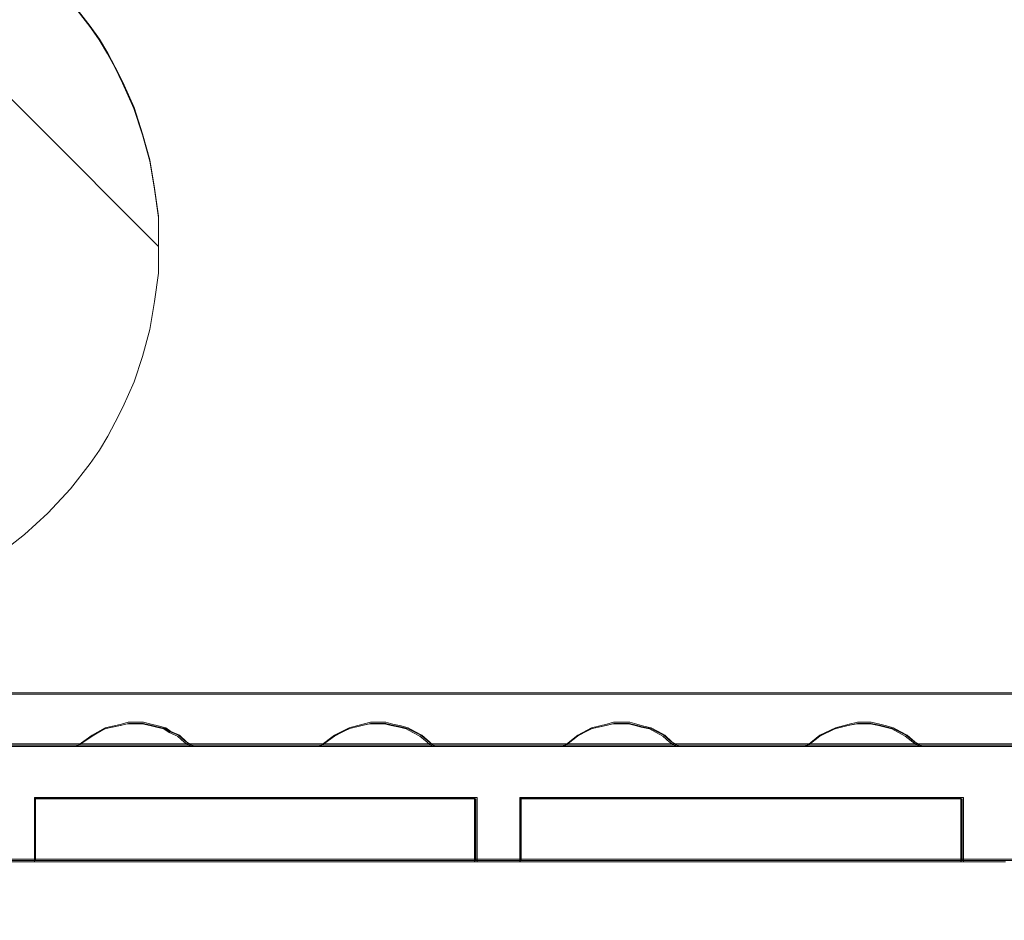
# Model space of a CAD drawing. Header units: millimetres. Extents: x -1290 to 1795, y -4192 to -1311.
# Tile 29 of 256: x 531.06 to 536.73, y -3301.47 to -3296.29. Entities that reach past the tile are written whole.
import ezdxf

# ---------------------------------------------------------------- set-up
doc = ezdxf.new("R2010")
doc.units = ezdxf.units.MM
doc.layers.add('$EL_istn', color=7, linetype='Continuous', lineweight=15)
doc.layers.add('Aparatura', color=7, linetype='Continuous', lineweight=13)
doc.styles.get("Standard").update_dxf_attribs({"font": 'ARIALN.TTF', "width": 0.8})
doc.dimstyles.new('100', dxfattribs={"dimtxt": 15, "dimasz": 10, "dimexe": 1.25, "dimexo": 0.625, "dimtad": 1, "dimdec": 0, "dimtxsty": 'Standard', "dimblk": 'OBLIQUE', "dimcen": 2.5, "dimadec": 0, "dimazin": 0, "dimtfac": 1, "dimtdec": 0, "dimtmove": 0, "dimatfit": 3, "dimldrblk": 'NONE', "dimfxl": 1, "dimarcsym": 0})

# ---------------------------------------------------------------- blocks, each defined once
blk = doc.blocks.new('_Oblique')
at = {"color": 0, "linetype": 'ByBlock', "lineweight": -2}
blk.add_line((-0.5, -0.5), (0.5, 0.5), dxfattribs=at)
blk = doc.blocks.new('*D43')
at = {"layer": '$EL_istn', "color": 0, "linetype": 'Continuous', "lineweight": -2, "ltscale": 0.1}
for p, q in [((605.2914, -3294.7164), (605.2914, -3319.5177)), ((518.0914, -3296.8148), (518.0914, -3319.5177)), ((518.0914, -3318.2677), (605.2914, -3318.2677))]:
    blk.add_line(p, q, dxfattribs=at)
at = {"layer": 'Defpoints', "color": 0}
for p in [(605.2914, -3294.0914), (518.0914, -3296.1898), (605.2914, -3318.2677)]:
    blk.add_point(p, dxfattribs=at)
at = {"layer": '$EL_istn', "color": 0, "linetype": 'ByBlock', "lineweight": -2, "xscale": 5, "yscale": 5, "zscale": 5, "rotation": 180}
blk.add_blockref('_Oblique', (518.0914, -3318.2677), dxfattribs=at)
at = {"layer": '$EL_istn', "color": 0, "linetype": 'ByBlock', "lineweight": -2, "xscale": 5, "yscale": 5, "zscale": 5}
blk.add_blockref('_Oblique', (605.2914, -3318.2677), dxfattribs=at)
at = {"layer": '$EL_istn', "color": 0, "lineweight": 5, "insert": (561.6914, -3313.5581), "char_height": 8, "attachment_point": 5}
blk.add_mtext('436', dxfattribs=at)
blk = doc.blocks.new('_None')

msp = doc.modelspace()

# ---------------------------------------------------------------- linework, layer by layer
at = {"layer": 'Aparatura', "lineweight": 13}
for points in [[(529.6673, -3295.3991), (531.8546, -3297.5931), (531.8546, -3297.5931), (531.8546, -3297.4251), (531.8329, -3297.2626), (531.8058, -3297.1001), (531.7625, -3296.9484), (531.7138, -3296.7967), (531.6488, -3296.6505), (531.6055, -3296.5638), (531.5622, -3296.4825), (531.5135, -3296.4013), (531.4594, -3296.3254), (531.3457, -3296.1792)], [(530.9378, -3299.3654), (531.0834, -3299.2521), (531.2182, -3299.128), (531.3477, -3298.9877), (531.4609, -3298.842), (531.5148, -3298.7664), (531.5634, -3298.6855), (531.6065, -3298.6045), (531.6497, -3298.5182), (531.7144, -3298.3725), (531.7629, -3298.2268), (531.806, -3298.0703), (531.833, -3297.9084), (531.8546, -3297.7465), (531.8546, -3297.5846), (531.8546, -3297.4173), (531.833, -3297.2554), (531.806, -3297.0935), (531.7629, -3296.9424), (531.7144, -3296.7913), (531.6497, -3296.6456), (531.6065, -3296.5593), (531.5634, -3296.4784), (531.5148, -3296.3974), (531.4609, -3296.3219), (531.3477, -3296.1762)], [(531.3477, -3296.1762), (531.4609, -3296.3219), (531.5148, -3296.3974), (531.5634, -3296.4784), (531.6065, -3296.5593), (531.6497, -3296.6456), (531.7144, -3296.7913), (531.7629, -3296.9424), (531.806, -3297.0935), (531.833, -3297.2554), (531.8546, -3297.4173), (531.8546, -3297.4173), (531.8546, -3297.5846), (531.8546, -3297.7465), (531.833, -3297.9084), (531.806, -3298.0703), (531.7629, -3298.2268), (531.7144, -3298.3725), (531.6497, -3298.5182), (531.6065, -3298.6045), (531.5634, -3298.6855), (531.5148, -3298.7664), (531.4609, -3298.842), (531.3477, -3298.9877), (531.2182, -3299.128), (531.0834, -3299.2521), (530.9378, -3299.3654)], [(561.8065, -3300.1643), (527.5442, -3300.1643)], [(561.8065, -3300.1643), (527.5442, -3300.1643)], [(561.8065, -3300.1643), (527.5442, -3300.1643)], [(561.8065, -3300.1643), (527.5442, -3300.1643)], [(561.8063, -3300.1718), (527.5517, -3300.1718)], [(561.8063, -3300.1718), (527.5517, -3300.1718)], [(530.6353, -3300.4732), (531.3816, -3300.4732), (531.3912, -3300.4682), (531.4731, -3300.4125), (531.5453, -3300.3719), (531.6368, -3300.3517), (531.6753, -3300.3415), (531.7138, -3300.3415), (531.762, -3300.3415), (531.8053, -3300.3517), (531.8438, -3300.3618), (531.8872, -3300.3719), (531.9161, -3300.3922), (531.9642, -3300.4125), (532.0027, -3300.4479), (532.0412, -3300.4732), (532.7827, -3300.4732), (532.7924, -3300.4682), (532.8694, -3300.4125), (532.9512, -3300.3719), (533.0283, -3300.3517), (533.0716, -3300.3415), (533.1198, -3300.3415), (533.1583, -3300.3415), (533.1968, -3300.3517), (533.245, -3300.3618), (533.2835, -3300.3719), (533.322, -3300.3922), (533.3605, -3300.4125), (533.4038, -3300.4479), (533.4327, -3300.4732), (534.1838, -3300.4732), (534.1983, -3300.4682), (534.2705, -3300.4125), (534.3475, -3300.3719), (534.4342, -3300.3517), (534.4727, -3300.3415), (534.5161, -3300.3415), (534.5642, -3300.3415), (534.6027, -3300.3517), (534.6364, -3300.3618), (534.6846, -3300.3719), (534.7231, -3300.3922), (534.7616, -3300.4125), (534.8001, -3300.4479), (534.8387, -3300.4732), (535.5801, -3300.4732), (535.5946, -3300.4682), (535.6668, -3300.4125), (535.7535, -3300.3719), (535.8305, -3300.3517), (535.8787, -3300.3415), (535.9172, -3300.3415), (535.9557, -3300.3415), (536.0038, -3300.3517), (536.0424, -3300.3618), (536.0809, -3300.3719), (536.1194, -3300.3922), (536.1579, -3300.4125), (536.2013, -3300.4479), (536.2398, -3300.4732), (536.9813, -3300.4732)], [(530.6353, -3300.4732), (531.3816, -3300.4732), (531.3912, -3300.4682), (531.4731, -3300.4125), (531.5453, -3300.3719), (531.6368, -3300.3517), (531.6753, -3300.3415), (531.7138, -3300.3415), (531.762, -3300.3415), (531.8053, -3300.3517), (531.8438, -3300.3618), (531.8872, -3300.3719), (531.9161, -3300.3922), (531.9642, -3300.4125), (532.0027, -3300.4479), (532.0412, -3300.4732), (532.7827, -3300.4732), (532.7924, -3300.4682), (532.8694, -3300.4125), (532.9512, -3300.3719), (533.0283, -3300.3517), (533.0716, -3300.3415), (533.1198, -3300.3415), (533.1583, -3300.3415), (533.1968, -3300.3517), (533.245, -3300.3618), (533.2835, -3300.3719), (533.322, -3300.3922), (533.3605, -3300.4125), (533.4038, -3300.4479), (533.4327, -3300.4732), (534.1838, -3300.4732), (534.1983, -3300.4682), (534.2705, -3300.4125), (534.3475, -3300.3719), (534.4342, -3300.3517), (534.4727, -3300.3415), (534.5161, -3300.3415), (534.5642, -3300.3415), (534.6027, -3300.3517), (534.6364, -3300.3618), (534.6846, -3300.3719), (534.7231, -3300.3922), (534.7616, -3300.4125), (534.8001, -3300.4479), (534.8387, -3300.4732), (535.5801, -3300.4732), (535.5946, -3300.4682), (535.6668, -3300.4125), (535.7535, -3300.3719), (535.8305, -3300.3517), (535.8787, -3300.3415), (535.9172, -3300.3415), (535.9557, -3300.3415), (536.0038, -3300.3517), (536.0424, -3300.3618), (536.0809, -3300.3719), (536.1194, -3300.3922), (536.1579, -3300.4125), (536.2013, -3300.4479), (536.2398, -3300.4732), (536.9813, -3300.4732)], [(530.6353, -3300.4732), (531.3816, -3300.4732), (531.3912, -3300.4682), (531.4731, -3300.4125), (531.5453, -3300.3719), (531.6368, -3300.3517), (531.6753, -3300.3415), (531.7138, -3300.3415), (531.762, -3300.3415), (531.8053, -3300.3517), (531.8438, -3300.3618), (531.8872, -3300.3719), (531.9161, -3300.3922), (531.9642, -3300.4125), (532.0027, -3300.4479), (532.0412, -3300.4732), (532.7827, -3300.4732), (532.7924, -3300.4682), (532.8694, -3300.4125), (532.9512, -3300.3719), (533.0283, -3300.3517), (533.0716, -3300.3415), (533.1198, -3300.3415), (533.1583, -3300.3415), (533.1968, -3300.3517), (533.245, -3300.3618), (533.2835, -3300.3719), (533.322, -3300.3922), (533.3605, -3300.4125), (533.4038, -3300.4479), (533.4327, -3300.4732), (534.1838, -3300.4732), (534.1983, -3300.4682), (534.2705, -3300.4125), (534.3475, -3300.3719), (534.4342, -3300.3517), (534.4727, -3300.3415), (534.5161, -3300.3415), (534.5642, -3300.3415), (534.6027, -3300.3517), (534.6364, -3300.3618), (534.6846, -3300.3719), (534.7231, -3300.3922), (534.7616, -3300.4125), (534.8001, -3300.4479), (534.8387, -3300.4732), (535.5801, -3300.4732), (535.5946, -3300.4682), (535.6668, -3300.4125), (535.7535, -3300.3719), (535.8305, -3300.3517), (535.8787, -3300.3415), (535.9172, -3300.3415), (535.9557, -3300.3415), (536.0038, -3300.3517), (536.0424, -3300.3618), (536.0809, -3300.3719), (536.1194, -3300.3922), (536.1579, -3300.4125), (536.2013, -3300.4479), (536.2398, -3300.4732), (536.9813, -3300.4732)], [(530.6353, -3300.4732), (531.3816, -3300.4732), (531.3912, -3300.4682), (531.4731, -3300.4125), (531.5453, -3300.3719), (531.6368, -3300.3517), (531.6753, -3300.3415), (531.7138, -3300.3415), (531.762, -3300.3415), (531.8053, -3300.3517), (531.8438, -3300.3618), (531.8872, -3300.3719), (531.9161, -3300.3922), (531.9642, -3300.4125), (532.0027, -3300.4479), (532.0412, -3300.4732), (532.7827, -3300.4732), (532.7924, -3300.4682), (532.8694, -3300.4125), (532.9512, -3300.3719), (533.0283, -3300.3517), (533.0716, -3300.3415), (533.1198, -3300.3415), (533.1583, -3300.3415), (533.1968, -3300.3517), (533.245, -3300.3618), (533.2835, -3300.3719), (533.322, -3300.3922), (533.3605, -3300.4125), (533.4038, -3300.4479), (533.4327, -3300.4732), (534.1838, -3300.4732), (534.1983, -3300.4682), (534.2705, -3300.4125), (534.3475, -3300.3719), (534.4342, -3300.3517), (534.4727, -3300.3415), (534.5161, -3300.3415), (534.5642, -3300.3415), (534.6027, -3300.3517), (534.6364, -3300.3618), (534.6846, -3300.3719), (534.7231, -3300.3922), (534.7616, -3300.4125), (534.8001, -3300.4479), (534.8387, -3300.4732), (535.5801, -3300.4732), (535.5946, -3300.4682), (535.6668, -3300.4125), (535.7535, -3300.3719), (535.8305, -3300.3517), (535.8787, -3300.3415), (535.9172, -3300.3415), (535.9557, -3300.3415), (536.0038, -3300.3517), (536.0424, -3300.3618), (536.0809, -3300.3719), (536.1194, -3300.3922), (536.1579, -3300.4125), (536.2013, -3300.4479), (536.2398, -3300.4732), (536.9813, -3300.4732)], [(530.6421, -3300.4657), (531.3883, -3300.4657), (531.3979, -3300.4609), (531.4797, -3300.4079), (531.5519, -3300.3693), (531.6434, -3300.3501), (531.6819, -3300.3404), (531.7204, -3300.3404), (531.7686, -3300.3404), (531.8119, -3300.3501), (531.8504, -3300.3597), (531.8937, -3300.3693), (531.9226, -3300.3886), (531.9707, -3300.4079), (532.0092, -3300.4416), (532.0478, -3300.4657), (532.7891, -3300.4657), (532.7987, -3300.4609), (532.8757, -3300.4079), (532.9576, -3300.3693), (533.0346, -3300.3501), (533.0779, -3300.3404), (533.126, -3300.3404), (533.1645, -3300.3404), (533.2031, -3300.3501), (533.2512, -3300.3597), (533.2897, -3300.3693), (533.3282, -3300.3886), (533.3667, -3300.4079), (533.41, -3300.4416), (533.4389, -3300.4657), (534.1899, -3300.4657), (534.2043, -3300.4609), (534.2765, -3300.4079), (534.3535, -3300.3693), (534.4402, -3300.3501), (534.4787, -3300.3404), (534.522, -3300.3404), (534.5702, -3300.3404), (534.6087, -3300.3501), (534.6424, -3300.3597), (534.6905, -3300.3693), (534.729, -3300.3886), (534.7675, -3300.4079), (534.806, -3300.4416), (534.8445, -3300.4657), (535.5859, -3300.4657), (535.6003, -3300.4609), (535.6725, -3300.4079), (535.7592, -3300.3693), (535.8362, -3300.3501), (535.8843, -3300.3404), (535.9228, -3300.3404), (535.9613, -3300.3404), (536.0095, -3300.3501), (536.048, -3300.3597), (536.0865, -3300.3693), (536.125, -3300.3886), (536.1635, -3300.4079), (536.2068, -3300.4416), (536.2453, -3300.4657), (536.9867, -3300.4657)], [(530.6421, -3300.4657), (531.3883, -3300.4657), (531.3979, -3300.4609), (531.4797, -3300.4079), (531.5519, -3300.3693), (531.6434, -3300.3501), (531.6819, -3300.3404), (531.7204, -3300.3404), (531.7686, -3300.3404), (531.8119, -3300.3501), (531.8504, -3300.3597), (531.8937, -3300.3693), (531.9226, -3300.3886), (531.9707, -3300.4079), (532.0092, -3300.4416), (532.0478, -3300.4657), (532.7891, -3300.4657), (532.7987, -3300.4609), (532.8757, -3300.4079), (532.9576, -3300.3693), (533.0346, -3300.3501), (533.0779, -3300.3404), (533.126, -3300.3404), (533.1645, -3300.3404), (533.2031, -3300.3501), (533.2512, -3300.3597), (533.2897, -3300.3693), (533.3282, -3300.3886), (533.3667, -3300.4079), (533.41, -3300.4416), (533.4389, -3300.4657), (534.1899, -3300.4657), (534.2043, -3300.4609), (534.2765, -3300.4079), (534.3535, -3300.3693), (534.4402, -3300.3501), (534.4787, -3300.3404), (534.522, -3300.3404), (534.5702, -3300.3404), (534.6087, -3300.3501), (534.6424, -3300.3597), (534.6905, -3300.3693), (534.729, -3300.3886), (534.7675, -3300.4079), (534.806, -3300.4416), (534.8445, -3300.4657), (535.5859, -3300.4657), (535.6003, -3300.4609), (535.6725, -3300.4079), (535.7592, -3300.3693), (535.8362, -3300.3501), (535.8843, -3300.3404), (535.9228, -3300.3404), (535.9613, -3300.3404), (536.0095, -3300.3501), (536.048, -3300.3597), (536.0865, -3300.3693), (536.125, -3300.3886), (536.1635, -3300.4079), (536.2068, -3300.4416), (536.2453, -3300.4657), (536.9867, -3300.4657)], [(545.3881, -3300.4578), (544.6418, -3300.4578), (543.9822, -3300.4578), (543.2407, -3300.4578), (542.5907, -3300.4578), (541.8396, -3300.4578), (541.1848, -3300.4578), (540.4434, -3300.4578), (539.7837, -3300.4578), (539.0423, -3300.4578), (538.3778, -3300.4578), (537.6363, -3300.4578), (536.9815, -3300.4578), (536.2401, -3300.4578), (535.5804, -3300.4578), (534.839, -3300.4578), (534.1842, -3300.4578), (533.4331, -3300.4578), (532.7831, -3300.4578), (532.0416, -3300.4578), (531.382, -3300.4578), (530.6357, -3300.4578)], [(545.3881, -3300.4578), (544.6418, -3300.4578), (543.9822, -3300.4578), (543.2407, -3300.4578), (542.5907, -3300.4578), (541.8396, -3300.4578), (541.1848, -3300.4578), (540.4434, -3300.4578), (539.7837, -3300.4578), (539.0423, -3300.4578), (538.3778, -3300.4578), (537.6363, -3300.4578), (536.9815, -3300.4578), (536.2401, -3300.4578), (535.5804, -3300.4578), (534.839, -3300.4578), (534.1842, -3300.4578), (533.4331, -3300.4578), (532.7831, -3300.4578), (532.0416, -3300.4578), (531.382, -3300.4578), (530.6357, -3300.4578)], [(545.3881, -3300.4578), (544.6418, -3300.4578), (543.9822, -3300.4578), (543.2407, -3300.4578), (542.5907, -3300.4578), (541.8396, -3300.4578), (541.1848, -3300.4578), (540.4434, -3300.4578), (539.7837, -3300.4578), (539.0423, -3300.4578), (538.3778, -3300.4578), (537.6363, -3300.4578), (536.9815, -3300.4578), (536.2401, -3300.4578), (535.5804, -3300.4578), (534.839, -3300.4578), (534.1842, -3300.4578), (533.4331, -3300.4578), (532.7831, -3300.4578), (532.0416, -3300.4578), (531.382, -3300.4578), (530.6357, -3300.4578)], [(545.3881, -3300.4578), (544.6418, -3300.4578), (543.9822, -3300.4578), (543.2407, -3300.4578), (542.5907, -3300.4578), (541.8396, -3300.4578), (541.1848, -3300.4578), (540.4434, -3300.4578), (539.7837, -3300.4578), (539.0423, -3300.4578), (538.3778, -3300.4578), (537.6363, -3300.4578), (536.9815, -3300.4578), (536.2401, -3300.4578), (535.5804, -3300.4578), (534.839, -3300.4578), (534.1842, -3300.4578), (533.4331, -3300.4578), (532.7831, -3300.4578), (532.0416, -3300.4578), (531.382, -3300.4578), (530.6357, -3300.4578)], [(545.3881, -3300.4578), (544.6418, -3300.4578), (543.9822, -3300.4578), (543.2407, -3300.4578), (542.5907, -3300.4578), (541.8396, -3300.4578), (541.1848, -3300.4578), (540.4434, -3300.4578), (539.7837, -3300.4578), (539.0423, -3300.4578), (538.3778, -3300.4578), (537.6363, -3300.4578), (536.9815, -3300.4578), (536.2401, -3300.4578), (535.5804, -3300.4578), (534.839, -3300.4578), (534.1842, -3300.4578), (533.4331, -3300.4578), (532.7831, -3300.4578), (532.0416, -3300.4578), (531.382, -3300.4578), (530.6357, -3300.4578)], [(545.3881, -3300.4578), (544.6418, -3300.4578), (543.9822, -3300.4578), (543.2407, -3300.4578), (542.5907, -3300.4578), (541.8396, -3300.4578), (541.1848, -3300.4578), (540.4434, -3300.4578), (539.7837, -3300.4578), (539.0423, -3300.4578), (538.3778, -3300.4578), (537.6363, -3300.4578), (536.9815, -3300.4578), (536.2401, -3300.4578), (535.5804, -3300.4578), (534.839, -3300.4578), (534.1842, -3300.4578), (533.4331, -3300.4578), (532.7831, -3300.4578), (532.0416, -3300.4578), (531.382, -3300.4578), (530.6357, -3300.4578)], [(545.3881, -3300.4578), (544.6418, -3300.4578), (543.9822, -3300.4578), (543.2407, -3300.4578), (542.5907, -3300.4578), (541.8396, -3300.4578), (541.1848, -3300.4578), (540.4434, -3300.4578), (539.7837, -3300.4578), (539.0423, -3300.4578), (538.3778, -3300.4578), (537.6363, -3300.4578), (536.9815, -3300.4578), (536.2401, -3300.4578), (535.5804, -3300.4578), (534.839, -3300.4578), (534.1842, -3300.4578), (533.4331, -3300.4578), (532.7831, -3300.4578), (532.0416, -3300.4578), (531.382, -3300.4578), (530.6357, -3300.4578)], [(545.3915, -3300.4653), (544.6454, -3300.4653), (543.9859, -3300.4653), (543.2446, -3300.4653), (542.5948, -3300.4653), (541.8438, -3300.4653), (541.1891, -3300.4653), (540.4478, -3300.4653), (539.7883, -3300.4653), (539.047, -3300.4653), (538.3827, -3300.4653), (537.6414, -3300.4653), (536.9867, -3300.4653), (536.2454, -3300.4653), (535.5859, -3300.4653), (534.8446, -3300.4653), (534.1899, -3300.4653), (533.439, -3300.4653), (532.7891, -3300.4653), (532.0478, -3300.4653), (531.3883, -3300.4653), (530.6422, -3300.4653)], [(545.3915, -3300.4653), (544.6454, -3300.4653), (543.9859, -3300.4653), (543.2446, -3300.4653), (542.5948, -3300.4653), (541.8438, -3300.4653), (541.1891, -3300.4653), (540.4478, -3300.4653), (539.7883, -3300.4653), (539.047, -3300.4653), (538.3827, -3300.4653), (537.6414, -3300.4653), (536.9867, -3300.4653), (536.2454, -3300.4653), (535.5859, -3300.4653), (534.8446, -3300.4653), (534.1899, -3300.4653), (533.439, -3300.4653), (532.7891, -3300.4653), (532.0478, -3300.4653), (531.3883, -3300.4653), (530.6422, -3300.4653)], [(545.3915, -3300.4653), (544.6454, -3300.4653), (543.9859, -3300.4653), (543.2446, -3300.4653), (542.5948, -3300.4653), (541.8438, -3300.4653), (541.1891, -3300.4653), (540.4478, -3300.4653), (539.7883, -3300.4653), (539.047, -3300.4653), (538.3827, -3300.4653), (537.6414, -3300.4653), (536.9867, -3300.4653), (536.2454, -3300.4653), (535.5859, -3300.4653), (534.8446, -3300.4653), (534.1899, -3300.4653), (533.439, -3300.4653), (532.7891, -3300.4653), (532.0478, -3300.4653), (531.3883, -3300.4653), (530.6422, -3300.4653)], [(530.8812, -3301.1375), (531.1412, -3301.1375), (531.1412, -3300.9897), (531.1412, -3300.8765), (531.1412, -3300.773), (533.6786, -3300.773), (533.6786, -3300.8765), (533.6786, -3300.9897), (533.6786, -3301.1375), (533.9386, -3301.1375), (533.9386, -3300.9897), (533.9386, -3300.8765), (533.9386, -3300.773), (536.4808, -3300.773), (536.4808, -3300.8765), (536.4808, -3300.9897), (536.4808, -3301.1375), (536.736, -3301.1375)], [(530.8812, -3301.1375), (531.1412, -3301.1375), (531.1412, -3300.9897), (531.1412, -3300.8765), (531.1412, -3300.773), (533.6786, -3300.773), (533.6786, -3300.8765), (533.6786, -3300.9897), (533.6786, -3301.1375), (533.9386, -3301.1375), (533.9386, -3300.9897), (533.9386, -3300.8765), (533.9386, -3300.773), (536.4808, -3300.773), (536.4808, -3300.8765), (536.4808, -3300.9897), (536.4808, -3301.1375), (536.736, -3301.1375)], [(530.8812, -3301.1375), (531.1412, -3301.1375), (531.1412, -3300.9897), (531.1412, -3300.8765), (531.1412, -3300.773), (533.6786, -3300.773), (533.6786, -3300.8765), (533.6786, -3300.9897), (533.6786, -3301.1375), (533.9386, -3301.1375), (533.9386, -3300.9897), (533.9386, -3300.8765), (533.9386, -3300.773), (536.4808, -3300.773), (536.4808, -3300.8765), (536.4808, -3300.9897), (536.4808, -3301.1375), (536.736, -3301.1375)], [(530.8812, -3301.1375), (531.1412, -3301.1375), (531.1412, -3300.9897), (531.1412, -3300.8765), (531.1412, -3300.773), (533.6786, -3300.773), (533.6786, -3300.8765), (533.6786, -3300.9897), (533.6786, -3301.1375), (533.9386, -3301.1375), (533.9386, -3300.9897), (533.9386, -3300.8765), (533.9386, -3300.773), (536.4808, -3300.773), (536.4808, -3300.8765), (536.4808, -3300.9897), (536.4808, -3301.1375), (536.736, -3301.1375)], [(530.8812, -3301.1375), (531.1412, -3301.1375), (531.1412, -3300.9897), (531.1412, -3300.8765), (531.1412, -3300.773), (533.6786, -3300.773), (533.6786, -3300.8765), (533.6786, -3300.9897), (533.6786, -3301.1375), (533.9386, -3301.1375), (533.9386, -3300.9897), (533.9386, -3300.8765), (533.9386, -3300.773), (536.4808, -3300.773), (536.4808, -3300.8765), (536.4808, -3300.9897), (536.4808, -3301.1375), (536.736, -3301.1375)], [(530.8812, -3301.1375), (531.1412, -3301.1375), (531.1412, -3300.9897), (531.1412, -3300.8765), (531.1412, -3300.773), (533.6786, -3300.773), (533.6786, -3300.8765), (533.6786, -3300.9897), (533.6786, -3301.1375), (533.9386, -3301.1375), (533.9386, -3300.9897), (533.9386, -3300.8765), (533.9386, -3300.773), (536.4808, -3300.773), (536.4808, -3300.8765), (536.4808, -3300.9897), (536.4808, -3301.1375), (536.736, -3301.1375)], [(530.8812, -3301.1375), (531.1412, -3301.1375), (531.1412, -3300.9897), (531.1412, -3300.8765), (531.1412, -3300.773), (533.6786, -3300.773), (533.6786, -3300.8765), (533.6786, -3300.9897), (533.6786, -3301.1375), (533.9386, -3301.1375), (533.9386, -3300.9897), (533.9386, -3300.8765), (533.9386, -3300.773), (536.4808, -3300.773), (536.4808, -3300.8765), (536.4808, -3300.9897), (536.4808, -3301.1375), (536.736, -3301.1375)], [(530.8877, -3301.13), (531.1477, -3301.13), (531.1477, -3300.9855), (531.1477, -3300.8747), (531.1477, -3300.7736), (533.6845, -3300.7736), (533.6845, -3300.8747), (533.6845, -3300.9855), (533.6845, -3301.13), (533.9444, -3301.13), (533.9444, -3300.9855), (533.9444, -3300.8747), (533.9444, -3300.7736), (536.4861, -3300.7736), (536.4861, -3300.8747), (536.4861, -3300.9855), (536.4861, -3301.13), (536.7412, -3301.13)], [(530.8877, -3301.13), (531.1477, -3301.13), (531.1477, -3300.9855), (531.1477, -3300.8747), (531.1477, -3300.7736), (533.6845, -3300.7736), (533.6845, -3300.8747), (533.6845, -3300.9855), (533.6845, -3301.13), (533.9444, -3301.13), (533.9444, -3300.9855), (533.9444, -3300.8747), (533.9444, -3300.7736), (536.4861, -3300.7736), (536.4861, -3300.8747), (536.4861, -3300.9855), (536.4861, -3301.13), (536.7412, -3301.13)], [(530.8877, -3301.13), (531.1477, -3301.13), (531.1477, -3300.9855), (531.1477, -3300.8747), (531.1477, -3300.7736), (533.6845, -3300.7736), (533.6845, -3300.8747), (533.6845, -3300.9855), (533.6845, -3301.13), (533.9444, -3301.13), (533.9444, -3300.9855), (533.9444, -3300.8747), (533.9444, -3300.7736), (536.4861, -3300.7736), (536.4861, -3300.8747), (536.4861, -3300.9855), (536.4861, -3301.13), (536.7412, -3301.13)], [(561.9441, -3301.1221), (561.6793, -3301.1221), (559.1465, -3301.1221), (558.8817, -3301.1221), (556.3489, -3301.1221), (556.0841, -3301.1221), (553.5417, -3301.1221), (553.2817, -3301.1221), (550.7393, -3301.1221), (550.4744, -3301.1221), (547.9417, -3301.1221), (547.6865, -3301.1221), (545.1441, -3301.1221), (544.8889, -3301.1221), (542.3417, -3301.1221), (542.0865, -3301.1221), (539.5441, -3301.1221), (539.2889, -3301.1221), (536.7368, -3301.1221), (536.4816, -3301.1221), (533.9392, -3301.1221), (533.6792, -3301.1221), (531.1416, -3301.1221), (530.8816, -3301.1221)], [(561.9411, -3301.1296), (561.6763, -3301.1296), (559.1443, -3301.1296), (558.8796, -3301.1296), (556.3475, -3301.1296), (556.0828, -3301.1296), (553.5411, -3301.1296), (553.2812, -3301.1296), (550.7395, -3301.1296), (550.4748, -3301.1296), (547.9428, -3301.1296), (547.6876, -3301.1296), (545.146, -3301.1296), (544.8909, -3301.1296), (542.3444, -3301.1296), (542.0893, -3301.1296), (539.5476, -3301.1296), (539.2925, -3301.1296), (536.7412, -3301.1296), (536.4861, -3301.1296), (533.9444, -3301.1296), (533.6845, -3301.1296), (531.1476, -3301.1296), (530.8877, -3301.1296)]]:
    msp.add_lwpolyline(points, dxfattribs=at)
for points in [[(527.5442, -3300.1643), (561.814, -3300.1643), (527.5442, -3300.1643)], [(532.0556, -3300.4732), (532.0162, -3300.4462), (531.9768, -3300.4084), (531.9275, -3300.3868), (531.8979, -3300.3652), (531.8536, -3300.3544), (531.8141, -3300.3436), (531.7698, -3300.3328), (531.7205, -3300.3328), (531.6811, -3300.3328), (531.6417, -3300.3436), (531.548, -3300.3652), (531.4741, -3300.4084), (531.3904, -3300.4678), (531.3805, -3300.4732), (532.0556, -3300.4732)], [(531.9275, -3300.3868), (531.8979, -3300.3652), (531.8536, -3300.3544), (531.8141, -3300.3436), (531.7698, -3300.3328), (531.7205, -3300.3328), (531.6811, -3300.3328), (531.6417, -3300.3436), (531.548, -3300.3652), (531.4741, -3300.4084), (531.3904, -3300.4678), (531.3805, -3300.4732), (532.0556, -3300.4732), (532.0162, -3300.4462), (531.9768, -3300.4084), (531.9275, -3300.3868)], [(531.9275, -3300.3868), (531.8979, -3300.3652), (531.8536, -3300.3544), (531.8141, -3300.3436), (531.7698, -3300.3328), (531.7205, -3300.3328), (531.6811, -3300.3328), (531.6417, -3300.3436), (531.548, -3300.3652), (531.4741, -3300.4084), (531.3904, -3300.4678), (531.3805, -3300.4732), (532.0556, -3300.4732), (532.0162, -3300.4462), (531.9768, -3300.4084), (531.9275, -3300.3868)], [(531.9275, -3300.3868), (531.8979, -3300.3652), (531.8536, -3300.3544), (531.8141, -3300.3436), (531.7698, -3300.3328), (531.7205, -3300.3328), (531.6811, -3300.3328), (531.6417, -3300.3436), (531.548, -3300.3652), (531.4741, -3300.4084), (531.3904, -3300.4678), (531.3805, -3300.4732), (532.0556, -3300.4732), (532.0162, -3300.4462), (531.9768, -3300.4084), (531.9275, -3300.3868)], [(532.0162, -3300.4462), (531.9768, -3300.4084), (531.9275, -3300.3868), (531.8979, -3300.3652), (531.8536, -3300.3544), (531.8141, -3300.3436), (531.7698, -3300.3328), (531.7205, -3300.3328), (531.6811, -3300.3328), (531.6417, -3300.3436), (531.548, -3300.3652), (531.4741, -3300.4084), (531.3904, -3300.4678), (531.3805, -3300.4732), (532.0556, -3300.4732), (532.0162, -3300.4462)], [(531.9229, -3300.3885), (531.894, -3300.3692), (531.8506, -3300.3596), (531.8121, -3300.35), (531.7688, -3300.3403), (531.7206, -3300.3403), (531.6821, -3300.3403), (531.6436, -3300.35), (531.5521, -3300.3692), (531.4799, -3300.4078), (531.398, -3300.4609), (531.3884, -3300.4657), (532.0481, -3300.4657), (532.0096, -3300.4416), (531.971, -3300.4078), (531.9229, -3300.3885)], [(532.0096, -3300.4416), (531.971, -3300.4078), (531.9229, -3300.3885), (531.894, -3300.3692), (531.8506, -3300.3596), (531.8121, -3300.35), (531.7688, -3300.3403), (531.7206, -3300.3403), (531.6821, -3300.3403), (531.6436, -3300.35), (531.5521, -3300.3692), (531.4799, -3300.4078), (531.398, -3300.4609), (531.3884, -3300.4657), (532.0481, -3300.4657), (532.0096, -3300.4416)], [(533.4466, -3300.4732), (533.4171, -3300.4462), (533.3727, -3300.4084), (533.3333, -3300.3868), (533.2939, -3300.3652), (533.2545, -3300.3544), (533.2052, -3300.3436), (533.1658, -3300.3328), (533.1264, -3300.3328), (533.0772, -3300.3328), (533.0328, -3300.3436), (532.954, -3300.3652), (532.8703, -3300.4084), (532.7914, -3300.4678), (532.7816, -3300.4732), (533.4466, -3300.4732)], [(533.2939, -3300.3652), (533.2545, -3300.3544), (533.2052, -3300.3436), (533.1658, -3300.3328), (533.1264, -3300.3328), (533.0772, -3300.3328), (533.0328, -3300.3436), (532.954, -3300.3652), (532.8703, -3300.4084), (532.7914, -3300.4678), (532.7816, -3300.4732), (533.4466, -3300.4732), (533.4171, -3300.4462), (533.3727, -3300.4084), (533.3333, -3300.3868), (533.2939, -3300.3652)], [(533.2939, -3300.3652), (533.2545, -3300.3544), (533.2052, -3300.3436), (533.1658, -3300.3328), (533.1264, -3300.3328), (533.0772, -3300.3328), (533.0328, -3300.3436), (532.954, -3300.3652), (532.8703, -3300.4084), (532.7914, -3300.4678), (532.7816, -3300.4732), (533.4466, -3300.4732), (533.4171, -3300.4462), (533.3727, -3300.4084), (533.3333, -3300.3868), (533.2939, -3300.3652)], [(533.2939, -3300.3652), (533.2545, -3300.3544), (533.2052, -3300.3436), (533.1658, -3300.3328), (533.1264, -3300.3328), (533.0772, -3300.3328), (533.0328, -3300.3436), (532.954, -3300.3652), (532.8703, -3300.4084), (532.7914, -3300.4678), (532.7816, -3300.4732), (533.4466, -3300.4732), (533.4171, -3300.4462), (533.3727, -3300.4084), (533.3333, -3300.3868), (533.2939, -3300.3652)], [(533.4171, -3300.4462), (533.3727, -3300.4084), (533.3333, -3300.3868), (533.2939, -3300.3652), (533.2545, -3300.3544), (533.2052, -3300.3436), (533.1658, -3300.3328), (533.1264, -3300.3328), (533.0772, -3300.3328), (533.0328, -3300.3436), (532.954, -3300.3652), (532.8703, -3300.4084), (532.7914, -3300.4678), (532.7816, -3300.4732), (533.4466, -3300.4732), (533.4171, -3300.4462)], [(533.2899, -3300.3692), (533.2513, -3300.3596), (533.2032, -3300.35), (533.1647, -3300.3403), (533.1261, -3300.3403), (533.078, -3300.3403), (533.0347, -3300.35), (532.9576, -3300.3692), (532.8758, -3300.4078), (532.7987, -3300.4609), (532.7891, -3300.4657), (533.4391, -3300.4657), (533.4102, -3300.4416), (533.3669, -3300.4078), (533.3284, -3300.3885), (533.2899, -3300.3692)], [(533.4102, -3300.4416), (533.3669, -3300.4078), (533.3284, -3300.3885), (533.2899, -3300.3692), (533.2513, -3300.3596), (533.2032, -3300.35), (533.1647, -3300.3403), (533.1261, -3300.3403), (533.078, -3300.3403), (533.0347, -3300.35), (532.9576, -3300.3692), (532.8758, -3300.4078), (532.7987, -3300.4609), (532.7891, -3300.4657), (533.4391, -3300.4657), (533.4102, -3300.4416)], [(534.8524, -3300.4732), (534.813, -3300.4462), (534.7735, -3300.4084), (534.7341, -3300.3868), (534.6947, -3300.3652), (534.6454, -3300.3544), (534.611, -3300.3436), (534.5715, -3300.3328), (534.5223, -3300.3328), (534.4779, -3300.3328), (534.4385, -3300.3436), (534.3498, -3300.3652), (534.271, -3300.4084), (534.1971, -3300.4678), (534.1823, -3300.4732), (534.8524, -3300.4732)], [(534.7735, -3300.4084), (534.7341, -3300.3868), (534.6947, -3300.3652), (534.6454, -3300.3544), (534.611, -3300.3436), (534.5715, -3300.3328), (534.5223, -3300.3328), (534.4779, -3300.3328), (534.4385, -3300.3436), (534.3498, -3300.3652), (534.271, -3300.4084), (534.1971, -3300.4678), (534.1823, -3300.4732), (534.8524, -3300.4732), (534.813, -3300.4462), (534.7735, -3300.4084)], [(534.7735, -3300.4084), (534.7341, -3300.3868), (534.6947, -3300.3652), (534.6454, -3300.3544), (534.611, -3300.3436), (534.5715, -3300.3328), (534.5223, -3300.3328), (534.4779, -3300.3328), (534.4385, -3300.3436), (534.3498, -3300.3652), (534.271, -3300.4084), (534.1971, -3300.4678), (534.1823, -3300.4732), (534.8524, -3300.4732), (534.813, -3300.4462), (534.7735, -3300.4084)], [(534.7735, -3300.4084), (534.7341, -3300.3868), (534.6947, -3300.3652), (534.6454, -3300.3544), (534.611, -3300.3436), (534.5715, -3300.3328), (534.5223, -3300.3328), (534.4779, -3300.3328), (534.4385, -3300.3436), (534.3498, -3300.3652), (534.271, -3300.4084), (534.1971, -3300.4678), (534.1823, -3300.4732), (534.8524, -3300.4732), (534.813, -3300.4462), (534.7735, -3300.4084)], [(534.7341, -3300.3868), (534.6947, -3300.3652), (534.6454, -3300.3544), (534.611, -3300.3436), (534.5715, -3300.3328), (534.5223, -3300.3328), (534.4779, -3300.3328), (534.4385, -3300.3436), (534.3498, -3300.3652), (534.271, -3300.4084), (534.1971, -3300.4678), (534.1823, -3300.4732), (534.8524, -3300.4732), (534.813, -3300.4462), (534.7735, -3300.4084), (534.7341, -3300.3868)], [(534.7678, -3300.4078), (534.7293, -3300.3885), (534.6907, -3300.3692), (534.6426, -3300.3596), (534.6088, -3300.35), (534.5703, -3300.3403), (534.5222, -3300.3403), (534.4788, -3300.3403), (534.4403, -3300.35), (534.3536, -3300.3692), (534.2765, -3300.4078), (534.2043, -3300.4609), (534.1898, -3300.4657), (534.8449, -3300.4657), (534.8063, -3300.4416), (534.7678, -3300.4078)], [(534.7293, -3300.3885), (534.6907, -3300.3692), (534.6426, -3300.3596), (534.6088, -3300.35), (534.5703, -3300.3403), (534.5222, -3300.3403), (534.4788, -3300.3403), (534.4403, -3300.35), (534.3536, -3300.3692), (534.2765, -3300.4078), (534.2043, -3300.4609), (534.1898, -3300.4657), (534.8449, -3300.4657), (534.8063, -3300.4416), (534.7678, -3300.4078), (534.7293, -3300.3885)], [(536.2531, -3300.4732), (536.2137, -3300.4462), (536.1694, -3300.4084), (536.13, -3300.3868), (536.0906, -3300.3652), (536.0512, -3300.3544), (536.0118, -3300.3436), (535.9625, -3300.3328), (535.9231, -3300.3328), (535.8837, -3300.3328), (535.8345, -3300.3436), (535.7557, -3300.3652), (535.667, -3300.4084), (535.5931, -3300.4678), (535.5784, -3300.4732), (536.2531, -3300.4732)], [(536.2137, -3300.4462), (536.1694, -3300.4084), (536.13, -3300.3868), (536.0906, -3300.3652), (536.0512, -3300.3544), (536.0118, -3300.3436), (535.9625, -3300.3328), (535.9231, -3300.3328), (535.8837, -3300.3328), (535.8345, -3300.3436), (535.7557, -3300.3652), (535.667, -3300.4084), (535.5931, -3300.4678), (535.5784, -3300.4732), (536.2531, -3300.4732), (536.2137, -3300.4462)], [(536.2137, -3300.4462), (536.1694, -3300.4084), (536.13, -3300.3868), (536.0906, -3300.3652), (536.0512, -3300.3544), (536.0118, -3300.3436), (535.9625, -3300.3328), (535.9231, -3300.3328), (535.8837, -3300.3328), (535.8345, -3300.3436), (535.7557, -3300.3652), (535.667, -3300.4084), (535.5931, -3300.4678), (535.5784, -3300.4732), (536.2531, -3300.4732), (536.2137, -3300.4462)], [(536.2137, -3300.4462), (536.1694, -3300.4084), (536.13, -3300.3868), (536.0906, -3300.3652), (536.0512, -3300.3544), (536.0118, -3300.3436), (535.9625, -3300.3328), (535.9231, -3300.3328), (535.8837, -3300.3328), (535.8345, -3300.3436), (535.7557, -3300.3652), (535.667, -3300.4084), (535.5931, -3300.4678), (535.5784, -3300.4732), (536.2531, -3300.4732), (536.2137, -3300.4462)], [(536.13, -3300.3868), (536.0906, -3300.3652), (536.0512, -3300.3544), (536.0118, -3300.3436), (535.9625, -3300.3328), (535.9231, -3300.3328), (535.8837, -3300.3328), (535.8345, -3300.3436), (535.7557, -3300.3652), (535.667, -3300.4084), (535.5931, -3300.4678), (535.5784, -3300.4732), (536.2531, -3300.4732), (536.2137, -3300.4462), (536.1694, -3300.4084), (536.13, -3300.3868)], [(536.207, -3300.4416), (536.1637, -3300.4078), (536.1252, -3300.3885), (536.0867, -3300.3692), (536.0481, -3300.3596), (536.0096, -3300.35), (535.9615, -3300.3403), (535.9229, -3300.3403), (535.8844, -3300.3403), (535.8363, -3300.35), (535.7592, -3300.3692), (535.6726, -3300.4078), (535.6003, -3300.4609), (535.5859, -3300.4657), (536.2456, -3300.4657), (536.207, -3300.4416)], [(536.1252, -3300.3885), (536.0867, -3300.3692), (536.0481, -3300.3596), (536.0096, -3300.35), (535.9615, -3300.3403), (535.9229, -3300.3403), (535.8844, -3300.3403), (535.8363, -3300.35), (535.7592, -3300.3692), (535.6726, -3300.4078), (535.6003, -3300.4609), (535.5859, -3300.4657), (536.2456, -3300.4657), (536.207, -3300.4416), (536.1637, -3300.4078), (536.1252, -3300.3885)], [(526.3649, -3300.4578), (561.814, -3300.4578), (526.3649, -3300.4578)], [(531.1401, -3300.8824), (531.1401, -3300.766), (531.1401, -3300.8824)], [(533.6925, -3300.766), (531.1401, -3300.766), (533.6925, -3300.766)], [(531.4683, -3300.766), (531.1401, -3300.766), (531.4683, -3300.766)], [(531.1401, -3300.9869), (531.1401, -3301.1375), (533.6925, -3301.1375), (533.6925, -3300.9869), (533.6925, -3300.8714), (533.6925, -3300.766), (531.1401, -3300.766), (531.1401, -3300.8714), (531.1401, -3300.9869)], [(531.1401, -3300.9869), (531.1401, -3301.1375), (533.6925, -3301.1375), (533.6925, -3300.9869), (533.6925, -3300.8714), (533.6925, -3300.766), (531.1401, -3300.766), (531.1401, -3300.8714), (531.1401, -3300.9869)], [(531.1401, -3300.9869), (531.1401, -3301.1375), (533.6925, -3301.1375), (533.6925, -3300.9869), (533.6925, -3300.8714), (533.6925, -3300.766), (531.1401, -3300.766), (531.1401, -3300.8714), (531.1401, -3300.9869)], [(531.1401, -3301.1375), (533.6925, -3301.1375), (533.6925, -3300.9869), (533.6925, -3300.8714), (533.6925, -3300.766), (531.1401, -3300.766), (531.1401, -3300.8714), (531.1401, -3300.9869), (531.1401, -3301.1375)], [(531.1476, -3300.9855), (531.1476, -3301.13), (533.6846, -3301.13), (533.6846, -3300.9855), (533.6846, -3300.8747), (533.6846, -3300.7736), (531.1476, -3300.7736), (531.1476, -3300.8747), (531.1476, -3300.9855)], [(531.1476, -3301.13), (533.6846, -3301.13), (533.6846, -3300.9855), (533.6846, -3300.8747), (533.6846, -3300.7736), (531.1476, -3300.7736), (531.1476, -3300.8747), (531.1476, -3300.9855), (531.1476, -3301.13)], [(533.6925, -3300.766), (533.3592, -3300.766), (533.6925, -3300.766)], [(533.6767, -3300.8824), (533.6767, -3300.766), (533.6767, -3300.8824)], [(533.9368, -3300.8824), (533.9368, -3300.766), (533.9368, -3300.8824)], [(536.4939, -3300.766), (533.9368, -3300.766), (536.4939, -3300.766)], [(534.2701, -3300.766), (533.9368, -3300.766), (534.2701, -3300.766)], [(533.9368, -3300.8714), (533.9368, -3300.9869), (533.9368, -3301.1375), (536.4939, -3301.1375), (536.4939, -3300.9869), (536.4939, -3300.8714), (536.4939, -3300.766), (533.9368, -3300.766), (533.9368, -3300.8714)], [(533.9368, -3300.8714), (533.9368, -3300.9869), (533.9368, -3301.1375), (536.4939, -3301.1375), (536.4939, -3300.9869), (536.4939, -3300.8714), (536.4939, -3300.766), (533.9368, -3300.766), (533.9368, -3300.8714)], [(533.9368, -3300.8714), (533.9368, -3300.9869), (533.9368, -3301.1375), (536.4939, -3301.1375), (536.4939, -3300.9869), (536.4939, -3300.8714), (536.4939, -3300.766), (533.9368, -3300.766), (533.9368, -3300.8714)], [(533.9368, -3301.1375), (536.4939, -3301.1375), (536.4939, -3300.9869), (536.4939, -3300.8714), (536.4939, -3300.766), (533.9368, -3300.766), (533.9368, -3300.8714), (533.9368, -3300.9869), (533.9368, -3301.1375)], [(533.9444, -3300.8747), (533.9444, -3300.9855), (533.9444, -3301.13), (536.4864, -3301.13), (536.4864, -3300.9855), (536.4864, -3300.8747), (536.4864, -3300.7736), (533.9444, -3300.7736), (533.9444, -3300.8747)], [(533.9444, -3301.13), (536.4864, -3301.13), (536.4864, -3300.9855), (536.4864, -3300.8747), (536.4864, -3300.7736), (533.9444, -3300.7736), (533.9444, -3300.8747), (533.9444, -3300.9855), (533.9444, -3301.13)], [(536.4939, -3300.766), (536.1657, -3300.766), (536.4939, -3300.766)], [(536.4785, -3300.8824), (536.4785, -3300.766), (536.4785, -3300.8824)], [(531.1401, -3300.9931), (531.1401, -3300.867), (531.1401, -3300.9931)], [(533.6767, -3300.9931), (533.6767, -3300.867), (533.6767, -3300.9931)], [(533.9368, -3300.9931), (533.9368, -3300.867), (533.9368, -3300.9931)], [(536.4785, -3300.9931), (536.4785, -3300.867), (536.4785, -3300.9931)], [(531.1401, -3301.1375), (531.1401, -3300.9776), (531.1401, -3301.1375)], [(533.6767, -3301.1375), (533.6767, -3300.9776), (533.6767, -3301.1375)], [(533.9368, -3301.1375), (533.9368, -3300.9776), (533.9368, -3301.1375)], [(536.4785, -3301.1375), (536.4785, -3300.9776), (536.4785, -3301.1375)], [(531.1555, -3301.1221), (530.8799, -3301.1221), (531.1555, -3301.1221)], [(530.8799, -3301.1221), (531.1555, -3301.1221), (530.8799, -3301.1221)], [(531.1401, -3301.1221), (533.6925, -3301.1221), (531.1401, -3301.1221)], [(533.6925, -3301.1221), (531.1401, -3301.1221), (533.6925, -3301.1221)], [(533.9522, -3301.1221), (533.6767, -3301.1221), (533.9522, -3301.1221)], [(533.6767, -3301.1221), (533.9522, -3301.1221), (533.6767, -3301.1221)], [(533.9368, -3301.1221), (536.4939, -3301.1221), (533.9368, -3301.1221)], [(536.4939, -3301.1221), (533.9368, -3301.1221), (536.4939, -3301.1221)], [(536.749, -3301.1221), (536.4785, -3301.1221), (536.749, -3301.1221)], [(536.4785, -3301.1221), (536.749, -3301.1221), (536.4785, -3301.1221)]]:
    msp.add_lwpolyline(points, close=True, dxfattribs=at)

# ---------------------------------------------------------------- dimensions: what is measured, and where the dimension line sits
at = {"layer": '$EL_istn', "linetype": 'Continuous', "lineweight": 5, "ltscale": 0.1}
dim = msp.add_linear_dim(base=(605.2914, -3318.2677), p1=(518.0914, -3296.1898), p2=(605.2914, -3294.0914), dimstyle='100', override={"dimtxt": 8, "dimasz": 5, "dimlfac": 5, "dimfxl": 35, "dimfxlon": 0}, dxfattribs=at)
dim.commit()
dim.dimension.update_dxf_attribs({"geometry": '*D43', "text_midpoint": (561.6914, -3313.5581)})

doc.saveas('drawing.dxf')
